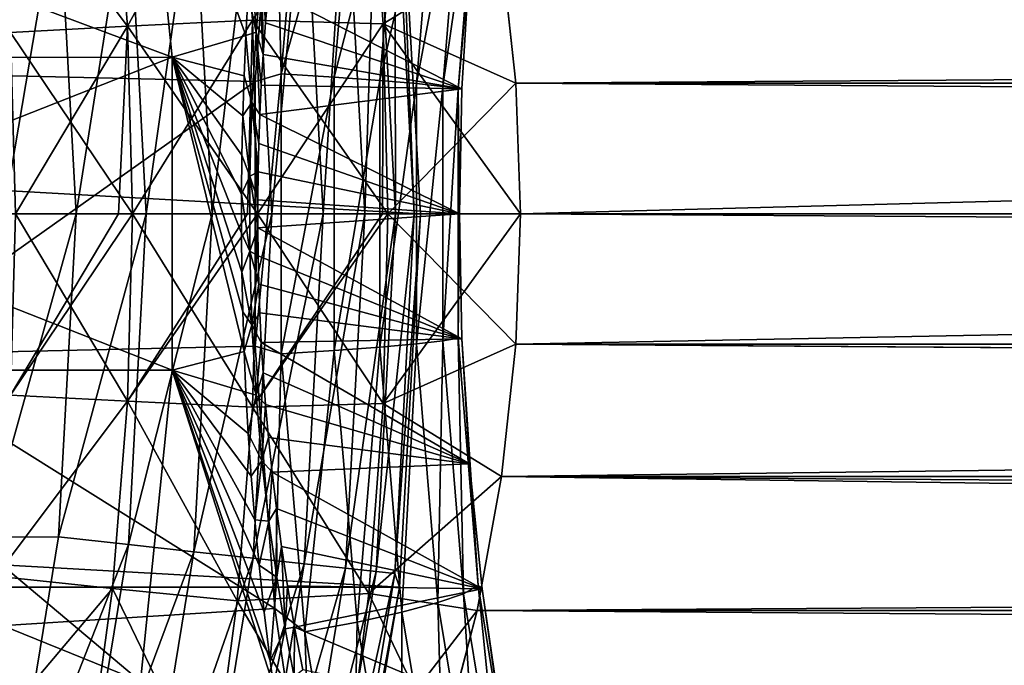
# Model space of a CAD drawing. Header units: metres. Extents: x -99 to 99, y -314 to 25.
# Tile 82 of 256: x -58.9 to -53, y -2.71 to 1.16. Entities that reach past the tile are written whole.
import ezdxf

# ---------------------------------------------------------------- set-up
doc = ezdxf.new("R2010")
doc.units = ezdxf.units.M
doc.layers.add('solid_K2442E1000C35', color=7, linetype='CONTINUOUS')

msp = doc.modelspace()

# ---------------------------------------------------------------- linework, layer by layer
at = {"layer": 'solid_K2442E1000C35'}
for points in [[(-58.179684, 2.806569, 67.748955), (-57.989746, 0.938734, 67.748955), (-60.482758, 1.872141, 61.214134)], [(-57.546967, 1.070076, 69.106949), (-57.989746, 0.938734, 67.748955), (-58.179684, 2.806569, 67.748955)], [(-57.532909, 1.318553, 69.198471), (-57.546967, 1.070076, 69.106949), (-58.179684, 2.806569, 67.748955)], [(-57.374592, 2.368987, 105.936829), (-59.976669, 2.531281, 106.922951), (-59.805363, 0.846656, 106.922951)], [(-57.193604, 2.507397, 105.845581), (-57.374592, 2.368987, 105.936829), (-57.335182, 0.839462, 105.966164)], [(-57.193604, 2.507397, 105.845581), (-57.335182, 0.839462, 105.966164), (-56.880684, 2.449121, 105.643936)], [(-57.335182, 0.839462, 105.966164), (-57.018112, 0.819909, 105.763542), (-56.880684, 2.449121, 105.643936)], [(-56.880684, 2.449121, 105.643936), (-57.018112, 0.819909, 105.763542), (-56.611801, 2.390274, 105.386612)], [(-57.491127, 0.793344, 106.038872), (-57.374592, 2.368987, 105.936829), (-59.805363, 0.846656, 106.922951)], [(-57.335182, 0.839462, 105.966164), (-57.374592, 2.368987, 105.936829), (-57.491127, 0.793344, 106.038872)], [(-57.018112, 0.819909, 105.763542), (-56.744743, 0.800149, 105.504974), (-56.611801, 2.390274, 105.386612)], [(-56.611801, 2.390274, 105.386612), (-56.744743, 0.800149, 105.504974), (-56.3965, 2.332947, 105.082748)], [(-58.346878, 2.248078, 56.282349), (-58.257347, 1.124504, 56.450363), (-57.599716, 2.321697, 56.0079)], [(-57.599705, 2.321675, 25.992098), (-58.257336, 1.124493, 25.549639), (-58.346867, 2.248055, 25.717649)], [(-58.257347, 1.124504, 56.450363), (-57.508545, 1.161151, 56.172039), (-57.599716, 2.321697, 56.0079)], [(-57.599705, 2.321675, 25.992098), (-57.508537, 1.161141, 25.827961), (-58.257336, 1.124493, 25.549639)], [(-57.599716, 2.321697, 56.0079), (-57.508545, 1.161151, 56.172039), (-56.809319, 2.277242, 55.865776)], [(-56.809315, 2.277222, 26.13422), (-57.508537, 1.161141, 25.827961), (-57.599705, 2.321675, 25.992098)], [(-56.744743, 0.800149, 105.504974), (-56.524784, 0.780884, 105.199654), (-56.3965, 2.332947, 105.082748)], [(-56.3965, 2.332947, 105.082748), (-56.524784, 0.780884, 105.199654), (-56.242416, 2.279174, 104.743126)], [(-59.04734, 2.173628, 56.664486), (-58.257347, 1.124504, 56.450363), (-58.346878, 2.248078, 56.282349)], [(-58.346867, 2.248055, 25.717649), (-58.257336, 1.124493, 25.549639), (-59.047325, 2.173604, 25.335518)], [(-57.508545, 1.161151, 56.172039), (-56.724876, 1.138919, 56.009041), (-56.809319, 2.277242, 55.865776)], [(-56.809315, 2.277222, 26.13422), (-56.724873, 1.138912, 25.990961), (-57.508537, 1.161141, 25.827961)], [(-56.809319, 2.277242, 55.865776), (-56.724876, 1.138919, 56.009041), (-56.013954, 1.575411, 55.917042)], [(-56.809315, 2.277222, 26.13422), (-56.013962, 1.575456, 26.082964), (-56.724873, 1.138912, 25.990961)], [(-56.524784, 0.780884, 105.199654), (-56.366039, 0.762797, 104.858406), (-56.242416, 2.279174, 104.743126)], [(-56.242416, 2.279174, 104.743126), (-56.366039, 0.762797, 104.858406), (-56.155025, 2.230862, 104.379807)], [(-56.5, 0, -4), (-96.5, 0, -4), (-96.374207, 2.239605, -4)], [(-56.5, 0, -4), (-96.374207, 2.239605, -4), (-56.625797, 2.239605, -4)], [(-56.537453, 0, -2.068888), (-56.625755, 2.23929, -2.5), (-56.654472, 2.158331, -2.068888)], [(-56.625797, 2.239605, -4), (-56.625755, 2.23929, -2.5), (-56.5, 0, -2.5)], [(-56.5, 0, -4), (-56.625797, 2.239605, -4), (-56.5, 0, -2.5)], [(-56.537453, 0, -2.068888), (-56.5, 0, -2.5), (-56.625755, 2.23929, -2.5)], [(-56.366039, 0.762797, 104.858406), (-56.274147, 0.74653, 104.493355), (-56.155025, 2.230862, 104.379807)], [(-56.155025, 2.230862, 104.379807), (-56.274147, 0.74653, 104.493355), (-56.206181, 1.500209, 104.072952)], [(-59.04734, 2.173628, 56.664486), (-58.958897, 1.087696, 56.83353), (-58.257347, 1.124504, 56.450363)], [(-58.257336, 1.124493, 25.549639), (-58.958881, 1.087685, 25.166475), (-59.047325, 2.173604, 25.335518)], [(-56.949131, 2.126285, -1.25189), (-57.197586, 2.099264, -0.894368), (-57.083767, 0, -0.894368)], [(-56.833847, 0, -1.25189), (-56.949131, 2.126285, -1.25189), (-57.083767, 0, -0.894368)], [(-56.766235, 2.146176, -1.64741), (-56.949131, 2.126285, -1.25189), (-56.833847, 0, -1.25189)], [(-56.649876, 0, -1.64741), (-56.766235, 2.146176, -1.64741), (-56.833847, 0, -1.25189)], [(-56.654472, 2.158331, -2.068888), (-56.766235, 2.146176, -1.64741), (-56.649876, 0, -1.64741)], [(-56.537453, 0, -2.068888), (-56.654472, 2.158331, -2.068888), (-56.649876, 0, -1.64741)], [(-15.498746, 1.065966, 55.962074), (-15.357348, 2.132422, 55.847652), (-56.013954, 1.575411, 55.917042)], [(-57.197586, 2.099264, -0.894368), (-57.50404, 2.065935, -0.585731), (-57.392029, 0, -0.585731)], [(-57.083767, 0, -0.894368), (-57.197586, 2.099264, -0.894368), (-57.392029, 0, -0.585731)], [(-57.859161, 2.027313, -0.335373), (-58.25214, 1.984574, -0.150918), (-58.144539, 0, -0.150918)], [(-57.749245, 0, -0.335373), (-57.859161, 2.027313, -0.335373), (-58.144539, 0, -0.150918)], [(-57.50404, 2.065935, -0.585731), (-57.859161, 2.027313, -0.335373), (-57.749245, 0, -0.335373)], [(-57.392029, 0, -0.585731), (-57.50404, 2.065935, -0.585731), (-57.749245, 0, -0.335373)], [(-58.25214, 1.984574, -0.150918), (-58.671009, 1.939019, -0.037981), (-58.56588, 0, -0.037981)], [(-58.144539, 0, -0.150918), (-58.25214, 1.984574, -0.150918), (-58.56588, 0, -0.037981)], [(-58.671009, 1.939019, -0.037981), (-59.10796, 1.940924), (-59, 0)], [(-58.56588, 0, -0.037981), (-58.671009, 1.939019, -0.037981), (-59, 0)], [(-57.989746, 0.938734, 67.748955), (-60.401001, 0.937656, 61.214134), (-60.482758, 1.872141, 61.214134)], [(-57.485863, 1.088679, 69.336594), (-57.532909, 1.318553, 69.198471), (-57.515324, 1.573565, 69.312729)], [(-57.45108, 1.481679, 69.53878), (-57.485863, 1.088679, 69.336594), (-57.515324, 1.573565, 69.312729)], [(-56.724876, 1.138919, 56.009041), (-55.928188, 0.782402, 55.97958), (-56.013954, 1.575411, 55.917042)], [(-56.724873, 1.138912, 25.990961), (-56.013962, 1.575456, 26.082964), (-55.928188, 0.78243, 26.02042)], [(-56.013962, 1.575456, 26.082964), (56.013962, 1.575451, 26.082964), (55.928188, 0.782425, 26.02042)], [(-55.928188, 0.78243, 26.02042), (-56.013962, 1.575456, 26.082964), (55.928188, 0.782425, 26.02042)], [(-15.498746, 1.065966, 55.962074), (-56.013954, 1.575411, 55.917042), (-55.928188, 0.782402, 55.97958)], [(-57.45108, 1.481679, 69.53878), (-57.444099, 0.955063, 69.691605), (-57.485863, 1.088679, 69.336594)], [(-57.45108, 1.481679, 69.53878), (-57.41201, 1.343229, 69.898911), (-57.42976, 1.144999, 69.784149)], [(-57.45108, 1.481679, 69.53878), (-57.42976, 1.144999, 69.784149), (-57.444099, 0.955063, 69.691605)], [(-56.206181, 1.500209, 104.072952), (-56.251652, 0.750226, 104.117142), (-57.41201, 1.343229, 69.898911)], [(-56.274147, 0.74653, 104.493355), (-56.251652, 0.750226, 104.117142), (-56.206181, 1.500209, 104.072952)], [(-57.485863, 1.088679, 69.336594), (-57.546967, 1.070076, 69.106949), (-57.532909, 1.318553, 69.198471)], [(-56.251652, 0.750226, 104.117142), (-57.42976, 1.144999, 69.784149), (-57.41201, 1.343229, 69.898911)], [(-58.958897, 1.087696, 56.83353), (-58.929653, 0.000001, 56.890282), (-58.257347, 1.124504, 56.450363)], [(-58.257336, 1.124493, 25.549639), (-58.227806, -0.000001, 25.493284), (-58.958881, 1.087685, 25.166475)], [(-58.257347, 1.124504, 56.450363), (-58.929653, 0.000001, 56.890282), (-58.312138, 0.000001, 56.546112)], [(-58.257347, 1.124504, 56.450363), (-58.312138, 0.000001, 56.546112), (-58.227814, 0.000001, 56.506725)], [(-58.257347, 1.124504, 56.450363), (-58.227814, 0.000001, 56.506725), (-57.508545, 1.161151, 56.172039)], [(-57.508537, 1.161141, 25.827961), (-57.478485, -0.000001, 25.77294), (-58.257336, 1.124493, 25.549639)], [(-57.478485, -0.000001, 25.77294), (-58.227806, -0.000001, 25.493284), (-58.257336, 1.124493, 25.549639)], [(-57.508545, 1.161151, 56.172039), (-58.227814, 0.000001, 56.506725), (-57.538181, 0.000001, 56.244961)], [(-57.508545, 1.161151, 56.172039), (-57.538181, 0.000001, 56.244961), (-57.478493, 0.000001, 56.227062)], [(-57.508545, 1.161151, 56.172039), (-57.478493, 0.000001, 56.227062), (-56.724876, 1.138919, 56.009041)], [(-56.696968, 0, 25.942997), (-57.478485, -0.000001, 25.77294), (-57.508537, 1.161141, 25.827961)], [(-56.724873, 1.138912, 25.990961), (-56.696968, 0, 25.942997), (-57.508537, 1.161141, 25.827961)], [(-56.724876, 1.138919, 56.009041), (-57.478493, 0.000001, 56.227062), (-56.728195, 0.000001, 56.061577)], [(-56.251652, 0.750226, 104.117142), (-57.444099, 0.955063, 69.691605), (-57.42976, 1.144999, 69.784149)], [(-56.724876, 1.138919, 56.009041), (-56.728195, 0.000001, 56.061577), (-56.696972, 0.000001, 56.056999)], [(-56.724876, 1.138919, 56.009041), (-56.696972, 0.000001, 56.056999), (-55.928188, 0.782402, 55.97958)], [(-56.724873, 1.138912, 25.990961), (-55.928188, 0.78243, 26.02042), (-55.900002, 0, 26)], [(-56.724873, 1.138912, 25.990961), (-55.900002, 0, 26), (-56.696968, 0, 25.942997)], [(-58.227806, -0.000001, 25.493284), (-58.929646, -0.000001, 25.109734), (-58.958881, 1.087685, 25.166475)], [(-57.546967, 1.070076, 69.106949), (-57.557899, 0.826668, 69.035873), (-57.989746, 0.938734, 67.748955)], [(-57.511185, 0.667317, 69.190331), (-57.557899, 0.826668, 69.035873), (-57.546967, 1.070076, 69.106949)], [(-57.485863, 1.088679, 69.336594), (-57.511185, 0.667317, 69.190331), (-57.546967, 1.070076, 69.106949)], [(-57.485863, 1.088679, 69.336594), (-57.464138, 0.59477, 69.562599), (-57.511185, 0.667317, 69.190331)], [(-57.485863, 1.088679, 69.336594), (-57.444099, 0.955063, 69.691605), (-57.455437, 0.772181, 69.618607)], [(-57.485863, 1.088679, 69.336594), (-57.455437, 0.772181, 69.618607), (-57.464138, 0.59477, 69.562599)], [(-15.498746, 1.065966, 55.962074), (-55.928188, 0.782402, 55.97958), (-55.900002, 0, 56)], [(-15.545517, 0, 56), (-15.498746, 1.065966, 55.962074), (-55.900002, 0, 56)], [(-56.251652, 0.750226, 104.117142), (-57.455437, 0.772181, 69.618607), (-57.444099, 0.955063, 69.691605)], [(-57.989746, 0.938734, 67.748955), (-60.373718, 0, 61.214134), (-60.401001, 0.937656, 61.214134)], [(-57.989746, 0.938734, 67.748955), (-57.989746, -0.938734, 67.748955), (-60.373718, 0, 61.214134)], [(-57.557896, -0.826751, 69.035889), (-57.989746, -0.938734, 67.748955), (-57.989746, 0.938734, 67.748955)], [(-57.565952, -0.587532, 68.983711), (-57.557896, -0.826751, 69.035889), (-57.989746, 0.938734, 67.748955)], [(-57.571217, -0.351364, 68.949577), (-57.565952, -0.587532, 68.983711), (-57.989746, 0.938734, 67.748955)], [(-57.573746, -0.116952, 68.93293), (-57.571217, -0.351364, 68.949577), (-57.989746, 0.938734, 67.748955)], [(-57.573746, 0.116873, 68.932915), (-57.573746, -0.116952, 68.93293), (-57.989746, 0.938734, 67.748955)], [(-57.571217, 0.351279, 68.94957), (-57.573746, 0.116873, 68.932915), (-57.989746, 0.938734, 67.748955)], [(-57.565952, 0.587446, 68.983704), (-57.571217, 0.351279, 68.94957), (-57.989746, 0.938734, 67.748955)], [(-57.557899, 0.826668, 69.035873), (-57.565952, 0.587446, 68.983704), (-57.989746, 0.938734, 67.748955)], [(-57.491127, 0.793344, 106.038872), (-59.805363, 0.846656, 106.922951), (-59.805363, -0.846656, 106.922951)], [(-57.335182, 0.839462, 105.966164), (-57.491127, 0.793344, 106.038872), (-57.491127, -0.793342, 106.038872)], [(-57.335182, 0.839462, 105.966164), (-57.491127, -0.793342, 106.038872), (-57.335182, -0.839461, 105.966164)], [(-57.335182, 0.839462, 105.966164), (-57.335182, -0.839461, 105.966164), (-57.018112, 0.819909, 105.763542)], [(-57.491127, -0.793342, 106.038872), (-57.491127, 0.793344, 106.038872), (-59.805363, -0.846656, 106.922951)], [(-57.511185, 0.667317, 69.190331), (-57.565952, 0.587446, 68.983704), (-57.557899, 0.826668, 69.035873)], [(-56.251652, 0.750226, 104.117142), (-57.464138, 0.59477, 69.562599), (-57.455437, 0.772181, 69.618607)], [(-57.335182, -0.839461, 105.966164), (-57.018112, -0.819908, 105.763542), (-57.018112, 0.819909, 105.763542)], [(-57.018112, 0.819909, 105.763542), (-57.018112, -0.819908, 105.763542), (-56.744743, 0.800149, 105.504974)], [(-57.018112, -0.819908, 105.763542), (-56.744743, -0.800148, 105.504974), (-56.744743, 0.800149, 105.504974)], [(-56.744743, 0.800149, 105.504974), (-56.744743, -0.800148, 105.504974), (-56.524784, 0.780884, 105.199654)], [(-56.744743, -0.800148, 105.504974), (-56.524784, -0.780882, 105.199654), (-56.524784, 0.780884, 105.199654)], [(-56.696972, 0.000001, 56.056999), (-55.900002, 0, 56), (-55.928188, 0.782402, 55.97958)], [(-56.524784, 0.780884, 105.199654), (-56.524784, -0.780882, 105.199654), (-56.366039, 0.762797, 104.858406)], [(-55.928188, 0.78243, 26.02042), (55.928188, 0.782425, 26.02042), (55.900002, 0, 26)], [(-55.900002, 0, 26), (-55.928188, 0.78243, 26.02042), (55.900002, 0, 26)], [(-56.251652, 0.750226, 104.117142), (-56.266788, -0.000178, 104.131844), (-57.464138, 0.59477, 69.562599)], [(-56.524784, -0.780882, 105.199654), (-56.366039, -0.762795, 104.858406), (-56.366039, 0.762797, 104.858406)], [(-56.366039, 0.762797, 104.858406), (-56.366039, -0.762795, 104.858406), (-56.274147, 0.74653, 104.493355)], [(-56.366039, -0.762795, 104.858406), (-56.274147, -0.746528, 104.493355), (-56.274147, 0.74653, 104.493355)], [(-56.274147, 0.74653, 104.493355), (-56.266788, -0.000178, 104.131844), (-56.251652, 0.750226, 104.117142)], [(-56.274147, 0.74653, 104.493355), (-56.274147, -0.746528, 104.493355), (-56.266788, -0.000178, 104.131844)], [(-57.511185, 0.667317, 69.190331), (-57.524651, 0.225162, 69.112801), (-57.565952, 0.587446, 68.983704)], [(-57.511185, 0.667317, 69.190331), (-57.474556, 0.251906, 69.495438), (-57.524651, 0.225162, 69.112801)], [(-57.511185, 0.667317, 69.190331), (-57.464138, 0.59477, 69.562599), (-57.470451, 0.421789, 69.521881)], [(-57.511185, 0.667317, 69.190331), (-57.470451, 0.421789, 69.521881), (-57.474556, 0.251906, 69.495438)], [(-56.266788, -0.000178, 104.131844), (-57.470451, 0.421789, 69.521881), (-57.464138, 0.59477, 69.562599)], [(-57.524651, 0.225162, 69.112801), (-57.571217, 0.351279, 68.94957), (-57.565952, 0.587446, 68.983704)], [(-56.266788, -0.000178, 104.131844), (-57.474556, 0.251906, 69.495438), (-57.470451, 0.421789, 69.521881)], [(-57.524651, 0.225162, 69.112801), (-57.573746, 0.116873, 68.932915), (-57.571217, 0.351279, 68.94957)], [(-57.524651, 0.225162, 69.112801), (-57.474556, 0.251906, 69.495438), (-57.476574, 0.083818, 69.482513)], [(-56.266788, -0.000178, 104.131844), (-57.476574, 0.083818, 69.482513), (-57.474556, 0.251906, 69.495438)], [(-57.524651, 0.225162, 69.112801), (-57.524651, -0.225175, 69.112816), (-57.573746, 0.116873, 68.932915)], [(-57.524651, 0.225162, 69.112801), (-57.476574, 0.083818, 69.482513), (-57.476578, -0.083676, 69.482513)], [(-57.524651, 0.225162, 69.112801), (-57.476578, -0.083676, 69.482513), (-57.524651, -0.225175, 69.112816)], [(-57.524651, -0.225175, 69.112816), (-57.573746, -0.116952, 68.93293), (-57.573746, 0.116873, 68.932915)], [(-56.266788, -0.000178, 104.131844), (-57.476578, -0.083676, 69.482513), (-57.476574, 0.083818, 69.482513)], [(-56.625797, -2.239605, -4), (-96.5, 0, -4), (-56.5, 0, -4)], [(-96.374207, -2.239605, -4), (-96.5, 0, -4), (-56.625797, -2.239605, -4)], [(-59.10796, -1.940925), (-58.56588, 0, -0.037981), (-59, 0)], [(-58.671009, -1.939019, -0.037981), (-58.56588, 0, -0.037981), (-59.10796, -1.940925)], [(-58.958866, -1.087776, 56.833511), (-58.257313, -1.124588, 56.45034), (-58.227814, 0.000001, 56.506725)], [(-58.958866, -1.087776, 56.833511), (-58.227814, 0.000001, 56.506725), (-58.312138, 0.000001, 56.546112)], [(-58.929653, 0.000001, 56.890282), (-58.958866, -1.087776, 56.833511), (-58.312138, 0.000001, 56.546112)], [(-58.671009, -1.939019, -0.037981), (-58.144539, 0, -0.150918), (-58.56588, 0, -0.037981)], [(-58.25214, -1.984574, -0.150918), (-58.144539, 0, -0.150918), (-58.671009, -1.939019, -0.037981)], [(-58.257313, -1.124588, 56.45034), (-57.508503, -1.16123, 56.17202), (-57.478493, 0.000001, 56.227062)], [(-58.257313, -1.124588, 56.45034), (-57.478493, 0.000001, 56.227062), (-57.538181, 0.000001, 56.244961)], [(-58.227814, 0.000001, 56.506725), (-58.257313, -1.124588, 56.45034), (-57.538181, 0.000001, 56.244961)], [(-58.25214, -1.984574, -0.150918), (-57.749245, 0, -0.335373), (-58.144539, 0, -0.150918)], [(-57.859161, -2.027313, -0.335373), (-57.749245, 0, -0.335373), (-58.25214, -1.984574, -0.150918)], [(-57.859161, -2.027313, -0.335373), (-57.392029, 0, -0.585731), (-57.749245, 0, -0.335373)], [(-57.50404, -2.065935, -0.585731), (-57.392029, 0, -0.585731), (-57.859161, -2.027313, -0.335373)], [(-57.508503, -1.16123, 56.17202), (-56.724831, -1.138987, 56.009022), (-56.696972, 0.000001, 56.056999)], [(-57.508503, -1.16123, 56.17202), (-56.696972, 0.000001, 56.056999), (-56.728195, 0.000001, 56.061577)], [(-57.478493, 0.000001, 56.227062), (-57.508503, -1.16123, 56.17202), (-56.728195, 0.000001, 56.061577)], [(-57.50404, -2.065935, -0.585731), (-57.083767, 0, -0.894368), (-57.392029, 0, -0.585731)], [(-57.197586, -2.099264, -0.894368), (-57.083767, 0, -0.894368), (-57.50404, -2.065935, -0.585731)], [(-57.197586, -2.099264, -0.894368), (-56.833847, 0, -1.25189), (-57.083767, 0, -0.894368)], [(-56.949131, -2.126285, -1.25189), (-56.833847, 0, -1.25189), (-57.197586, -2.099264, -0.894368)], [(-56.949131, -2.126285, -1.25189), (-56.649876, 0, -1.64741), (-56.833847, 0, -1.25189)], [(-56.766235, -2.146176, -1.64741), (-56.649876, 0, -1.64741), (-56.949131, -2.126285, -1.25189)], [(-56.766235, -2.146176, -1.64741), (-56.537453, 0, -2.068888), (-56.649876, 0, -1.64741)], [(-56.654472, -2.158331, -2.068888), (-56.537453, 0, -2.068888), (-56.766235, -2.146176, -1.64741)], [(-56.696972, 0.000001, 56.056999), (-56.724831, -1.138987, 56.009022), (-55.900002, 0, 56)], [(-56.724831, -1.138987, 56.009022), (-55.928211, -0.782819, 55.979561), (-55.900002, 0, 56)], [(-56.696968, 0, 25.942997), (-55.900002, 0, 26), (-55.928207, -0.782793, 26.020439)], [(-56.654472, -2.158331, -2.068888), (-56.625755, -2.23929, -2.5), (-56.5, 0, -2.5)], [(-56.654472, -2.158331, -2.068888), (-56.5, 0, -2.5), (-56.537453, 0, -2.068888)], [(-56.625797, -2.239605, -4), (-56.5, 0, -4), (-56.625755, -2.23929, -2.5)], [(-56.625755, -2.23929, -2.5), (-56.5, 0, -4), (-56.5, 0, -2.5)], [(-15.545517, 0, 56), (-55.900002, 0, 56), (-55.928211, -0.782819, 55.979561)], [(-55.928207, -0.782793, 26.020439), (-55.900002, 0, 26), (55.928207, -0.782799, 26.020439)], [(-55.900002, 0, 26), (55.900002, 0, 26), (55.928207, -0.782799, 26.020439)], [(-57.989746, -0.938734, 67.748955), (-60.401001, -0.937656, 61.214134), (-60.373718, 0, 61.214134)], [(-58.958851, -1.087777, 25.166498), (-58.929646, -0.000001, 25.109734), (-58.257301, -1.124589, 25.549664)], [(-58.257301, -1.124589, 25.549664), (-58.929646, -0.000001, 25.109734), (-58.227806, -0.000001, 25.493284)], [(-58.257301, -1.124589, 25.549664), (-58.227806, -0.000001, 25.493284), (-57.508495, -1.16123, 25.827982)], [(-57.508495, -1.16123, 25.827982), (-58.227806, -0.000001, 25.493284), (-57.478485, -0.000001, 25.77294)], [(-57.508495, -1.16123, 25.827982), (-57.478485, -0.000001, 25.77294), (-56.724827, -1.138986, 25.990978)], [(-56.724827, -1.138986, 25.990978), (-57.478485, -0.000001, 25.77294), (-56.696968, 0, 25.942997)], [(-56.266788, -0.000178, 104.131844), (-56.25164, -0.750567, 104.117126), (-57.476578, -0.083676, 69.482513)], [(-56.724827, -1.138986, 25.990978), (-56.696968, 0, 25.942997), (-55.928207, -0.782793, 26.020439)], [(-56.274147, -0.746528, 104.493355), (-56.25164, -0.750567, 104.117126), (-56.266788, -0.000178, 104.131844)], [(-15.498758, -1.065821, 55.962086), (-15.545517, 0, 56), (-55.928211, -0.782819, 55.979561)], [(-57.524651, -0.225175, 69.112816), (-57.571217, -0.351364, 68.949577), (-57.573746, -0.116952, 68.93293)], [(-57.524651, -0.225175, 69.112816), (-57.476578, -0.083676, 69.482513), (-57.47456, -0.251769, 69.495422)], [(-56.25164, -0.750567, 104.117126), (-57.47456, -0.251769, 69.495422), (-57.476578, -0.083676, 69.482513)], [(-57.524651, -0.225175, 69.112816), (-57.511181, -0.667324, 69.190346), (-57.571217, -0.351364, 68.949577)], [(-57.524651, -0.225175, 69.112816), (-57.47456, -0.251769, 69.495422), (-57.470455, -0.42165, 69.521851)], [(-57.524651, -0.225175, 69.112816), (-57.470455, -0.42165, 69.521851), (-57.511181, -0.667324, 69.190346)], [(-56.25164, -0.750567, 104.117126), (-57.470455, -0.42165, 69.521851), (-57.47456, -0.251769, 69.495422)], [(-57.511181, -0.667324, 69.190346), (-57.565952, -0.587532, 68.983711), (-57.571217, -0.351364, 68.949577)], [(-57.511181, -0.667324, 69.190346), (-57.470455, -0.42165, 69.521851), (-57.464146, -0.594621, 69.562553)], [(-56.25164, -0.750567, 104.117126), (-57.464146, -0.594621, 69.562553), (-57.470455, -0.42165, 69.521851)], [(-57.511181, -0.667324, 69.190346), (-57.557896, -0.826751, 69.035889), (-57.565952, -0.587532, 68.983711)], [(-57.511181, -0.667324, 69.190346), (-57.464146, -0.594621, 69.562553), (-57.455448, -0.772025, 69.618553)], [(-56.25164, -0.750567, 104.117126), (-57.455448, -0.772025, 69.618553), (-57.464146, -0.594621, 69.562553)], [(-57.511181, -0.667324, 69.190346), (-57.485855, -1.088678, 69.336632), (-57.557896, -0.826751, 69.035889)], [(-57.511181, -0.667324, 69.190346), (-57.455448, -0.772025, 69.618553), (-57.485855, -1.088678, 69.336632)], [(-56.25164, -0.750567, 104.117126), (-56.206158, -1.500513, 104.072929), (-57.455448, -0.772025, 69.618553)], [(-56.524784, -0.780882, 105.199654), (-56.3965, -2.332945, 105.082748), (-56.366039, -0.762795, 104.858406)], [(-56.3965, -2.332945, 105.082748), (-56.242416, -2.279172, 104.743126), (-56.366039, -0.762795, 104.858406)], [(-56.366039, -0.762795, 104.858406), (-56.242416, -2.279172, 104.743126), (-56.274147, -0.746528, 104.493355)], [(-56.274147, -0.746528, 104.493355), (-56.155025, -2.23086, 104.379807), (-56.25164, -0.750567, 104.117126)], [(-56.242416, -2.279172, 104.743126), (-56.155025, -2.23086, 104.379807), (-56.274147, -0.746528, 104.493355)], [(-56.155025, -2.23086, 104.379807), (-56.206158, -1.500513, 104.072929), (-56.25164, -0.750567, 104.117126)], [(-57.374592, -2.368986, 105.936829), (-57.491127, -0.793342, 106.038872), (-59.805363, -0.846656, 106.922951)], [(-57.557896, -0.826751, 69.035889), (-57.546963, -1.07016, 69.106987), (-57.989746, -0.938734, 67.748955)], [(-57.485855, -1.088678, 69.336632), (-57.546963, -1.07016, 69.106987), (-57.557896, -0.826751, 69.035889)], [(-57.335182, -0.839461, 105.966164), (-57.491127, -0.793342, 106.038872), (-57.374592, -2.368986, 105.936829)], [(-57.485855, -1.088678, 69.336632), (-57.455448, -0.772025, 69.618553), (-57.444107, -0.954914, 69.691544)], [(-56.206158, -1.500513, 104.072929), (-57.444107, -0.954914, 69.691544), (-57.455448, -0.772025, 69.618553)], [(-57.335182, -0.839461, 105.966164), (-57.193604, -2.507396, 105.845581), (-57.018112, -0.819908, 105.763542)], [(-57.193604, -2.507396, 105.845581), (-56.880684, -2.44912, 105.643936), (-57.018112, -0.819908, 105.763542)], [(-57.018112, -0.819908, 105.763542), (-56.880684, -2.44912, 105.643936), (-56.744743, -0.800148, 105.504974)], [(-56.880684, -2.44912, 105.643936), (-56.611801, -2.390272, 105.386612), (-56.744743, -0.800148, 105.504974)], [(-56.744743, -0.800148, 105.504974), (-56.611801, -2.390272, 105.386612), (-56.524784, -0.780882, 105.199654)], [(-56.724831, -1.138987, 56.009022), (-56.01408, -1.576297, 55.916946), (-55.928211, -0.782819, 55.979561)], [(-56.724827, -1.138986, 25.990978), (-55.928207, -0.782793, 26.020439), (-56.014076, -1.576255, 26.08305)], [(-56.611801, -2.390272, 105.386612), (-56.3965, -2.332945, 105.082748), (-56.524784, -0.780882, 105.199654)], [(-15.498758, -1.065821, 55.962086), (-55.928211, -0.782819, 55.979561), (-56.01408, -1.576297, 55.916946)], [(-56.014076, -1.576255, 26.08305), (-55.928207, -0.782793, 26.020439), (56.014076, -1.576261, 26.08305)], [(-55.928207, -0.782793, 26.020439), (55.928207, -0.782799, 26.020439), (56.014076, -1.576261, 26.08305)], [(-57.374592, -2.368986, 105.936829), (-59.805363, -0.846656, 106.922951), (-59.976669, -2.531281, 106.922951)], [(-57.335182, -0.839461, 105.966164), (-57.374592, -2.368986, 105.936829), (-57.193604, -2.507396, 105.845581)], [(-58.179684, -2.806569, 67.748955), (-60.482758, -1.872141, 61.214134), (-60.401001, -0.937656, 61.214134)], [(-57.989746, -0.938734, 67.748955), (-58.179684, -2.806569, 67.748955), (-60.401001, -0.937656, 61.214134)], [(-57.381546, -2.832926, 70.183807), (-58.179684, -2.806569, 67.748955), (-57.989746, -0.938734, 67.748955)], [(-57.401695, -2.682184, 70.052177), (-57.381546, -2.832926, 70.183807), (-57.989746, -0.938734, 67.748955)], [(-57.437687, -2.389354, 69.817749), (-57.401695, -2.682184, 70.052177), (-57.989746, -0.938734, 67.748955)], [(-57.468212, -2.107803, 69.619095), (-57.437687, -2.389354, 69.817749), (-57.989746, -0.938734, 67.748955)], [(-57.4939, -1.836299, 69.451981), (-57.468212, -2.107803, 69.619095), (-57.989746, -0.938734, 67.748955)], [(-57.51532, -1.573655, 69.312767), (-57.4939, -1.836299, 69.451981), (-57.989746, -0.938734, 67.748955)], [(-57.532902, -1.318644, 69.198509), (-57.51532, -1.573655, 69.312767), (-57.989746, -0.938734, 67.748955)], [(-57.546963, -1.07016, 69.106987), (-57.532902, -1.318644, 69.198509), (-57.989746, -0.938734, 67.748955)], [(-57.485855, -1.088678, 69.336632), (-57.444107, -0.954914, 69.691544), (-57.429775, -1.144847, 69.784065)], [(-56.206158, -1.500513, 104.072929), (-57.429775, -1.144847, 69.784065), (-57.444107, -0.954914, 69.691544)], [(-58.958866, -1.087776, 56.833511), (-59.04734, -2.173663, 56.664474), (-58.257313, -1.124588, 56.45034)], [(-59.047325, -2.173663, 25.335535), (-58.958851, -1.087777, 25.166498), (-58.257301, -1.124589, 25.549664)], [(-57.485855, -1.088678, 69.336632), (-57.532902, -1.318644, 69.198509), (-57.546963, -1.07016, 69.106987)], [(-57.485855, -1.088678, 69.336632), (-57.451073, -1.481662, 69.538826), (-57.532902, -1.318644, 69.198509)], [(-57.485855, -1.088678, 69.336632), (-57.429775, -1.144847, 69.784065), (-57.451073, -1.481662, 69.538826)], [(-15.357379, -2.132252, 55.847675), (-15.498758, -1.065821, 55.962086), (-56.01408, -1.576297, 55.916946)], [(-59.04734, -2.173663, 56.664474), (-58.346874, -2.248116, 56.282341), (-58.257313, -1.124588, 56.45034)], [(-59.047325, -2.173663, 25.335535), (-58.257301, -1.124589, 25.549664), (-58.346859, -2.248116, 25.717665)], [(-58.257313, -1.124588, 56.45034), (-58.346874, -2.248116, 56.282341), (-57.599705, -2.321721, 56.007896)], [(-58.346859, -2.248116, 25.717665), (-58.257301, -1.124589, 25.549664), (-57.599697, -2.32172, 25.992105)], [(-58.257313, -1.124588, 56.45034), (-57.599705, -2.321721, 56.007896), (-57.508503, -1.16123, 56.17202)], [(-58.257301, -1.124589, 25.549664), (-57.508495, -1.16123, 25.827982), (-57.599697, -2.32172, 25.992105)], [(-57.508503, -1.16123, 56.17202), (-57.599705, -2.321721, 56.007896), (-56.809311, -2.277236, 55.865788)], [(-57.599697, -2.32172, 25.992105), (-57.508495, -1.16123, 25.827982), (-56.809303, -2.277234, 26.134214)], [(-57.508503, -1.16123, 56.17202), (-56.809311, -2.277236, 55.865788), (-56.724831, -1.138987, 56.009022)], [(-57.508495, -1.16123, 25.827982), (-56.724827, -1.138986, 25.990978), (-56.809303, -2.277234, 26.134214)], [(-57.451073, -1.481662, 69.538826), (-57.429775, -1.144847, 69.784065), (-57.412025, -1.343072, 69.898811)], [(-56.206158, -1.500513, 104.072929), (-57.412025, -1.343072, 69.898811), (-57.429775, -1.144847, 69.784065)], [(-56.724831, -1.138987, 56.009022), (-56.809311, -2.277236, 55.865788), (-56.01408, -1.576297, 55.916946)], [(-56.809303, -2.277234, 26.134214), (-56.724827, -1.138986, 25.990978), (-56.014076, -1.576255, 26.08305)], [(-57.451073, -1.481662, 69.538826), (-57.51532, -1.573655, 69.312767), (-57.532902, -1.318644, 69.198509)], [(-57.451073, -1.481662, 69.538826), (-57.412025, -1.343072, 69.898811), (-57.3904, -1.550566, 70.038704)], [(-56.206158, -1.500513, 104.072929), (-57.3904, -1.550566, 70.038704), (-57.412025, -1.343072, 69.898811)], [(-57.451073, -1.481662, 69.538826), (-57.4939, -1.836299, 69.451981), (-57.51532, -1.573655, 69.312767)], [(-57.451073, -1.481662, 69.538826), (-57.409195, -1.845131, 69.783974), (-57.4939, -1.836299, 69.451981)], [(-57.451073, -1.481662, 69.538826), (-57.3904, -1.550566, 70.038704), (-57.409195, -1.845131, 69.783974)], [(-56.206158, -1.500513, 104.072929), (-56.130215, -2.249572, 103.999046), (-57.3904, -1.550566, 70.038704)], [(-56.155025, -2.23086, 104.379807), (-56.130215, -2.249572, 103.999046), (-56.206158, -1.500513, 104.072929)], [(-57.409195, -1.845131, 69.783974), (-57.3904, -1.550566, 70.038704), (-57.364391, -1.767881, 70.207039)], [(-56.130215, -2.249572, 103.999046), (-57.364391, -1.767881, 70.207039), (-57.3904, -1.550566, 70.038704)], [(-56.809311, -2.277236, 55.865788), (-56.161148, -2.380577, 55.809891), (-56.01408, -1.576297, 55.916946)], [(-56.809303, -2.277234, 26.134214), (-56.014076, -1.576255, 26.08305), (-56.161137, -2.380526, 26.190102)], [(-15.357379, -2.132252, 55.847675), (-56.01408, -1.576297, 55.916946), (-56.161148, -2.380577, 55.809891)], [(-56.161137, -2.380526, 26.190102), (-56.014076, -1.576255, 26.08305), (56.16114, -2.380532, 26.190102)], [(-56.014076, -1.576255, 26.08305), (56.014076, -1.576261, 26.08305), (56.16114, -2.380532, 26.190102)], [(-57.409195, -1.845131, 69.783974), (-57.364391, -1.767881, 70.207039), (-57.36216, -2.180395, 70.061508)], [(-56.130215, -2.249572, 103.999046), (-57.333443, -1.995377, 70.40802), (-57.364391, -1.767881, 70.207039)], [(-57.36216, -2.180395, 70.061508), (-57.364391, -1.767881, 70.207039), (-57.333443, -1.995377, 70.40802)], [(-58.179684, -2.806569, 67.748955), (-60.61871, -2.800294, 61.214134), (-60.482758, -1.872141, 61.214134)], [(-57.409195, -1.845131, 69.783974), (-57.468212, -2.107803, 69.619095), (-57.4939, -1.836299, 69.451981)], [(-57.409195, -1.845131, 69.783974), (-57.36216, -2.180395, 70.061508), (-57.468212, -2.107803, 69.619095)], [(-58.985168, -3.855306, -0.037981), (-58.671009, -1.939019, -0.037981), (-59.10796, -1.940925)], [(-58.25214, -1.984574, -0.150918), (-58.671009, -1.939019, -0.037981), (-58.985168, -3.855306, -0.037981)], [(-58.573681, -3.945881, -0.150918), (-58.25214, -1.984574, -0.150918), (-58.985168, -3.855306, -0.037981)], [(-57.859161, -2.027313, -0.335373), (-58.25214, -1.984574, -0.150918), (-58.573681, -3.945881, -0.150918)], [(-57.36216, -2.180395, 70.061508), (-57.333443, -1.995377, 70.40802), (-57.311371, -2.490526, 70.363617)], [(-56.130215, -2.249572, 103.999046), (-57.297073, -2.232827, 70.644882), (-57.333443, -1.995377, 70.40802)], [(-57.311371, -2.490526, 70.363617), (-57.333443, -1.995377, 70.40802), (-57.297073, -2.232827, 70.644882)], [(-58.187626, -4.030858, -0.335373), (-57.859161, -2.027313, -0.335373), (-58.573681, -3.945881, -0.150918)], [(-57.50404, -2.065935, -0.585731), (-57.859161, -2.027313, -0.335373), (-58.187626, -4.030858, -0.335373)], [(-57.83876, -4.107649, -0.585731), (-57.50404, -2.065935, -0.585731), (-58.187626, -4.030858, -0.335373)], [(-57.197586, -2.099264, -0.894368), (-57.50404, -2.065935, -0.585731), (-57.83876, -4.107649, -0.585731)], [(-57.537708, -4.173916, -0.894368), (-57.197586, -2.099264, -0.894368), (-57.83876, -4.107649, -0.585731)], [(-56.949131, -2.126285, -1.25189), (-57.197586, -2.099264, -0.894368), (-57.537708, -4.173916, -0.894368)], [(-57.36216, -2.180395, 70.061508), (-57.437687, -2.389354, 69.817749), (-57.468212, -2.107803, 69.619095)], [(-59.04734, -2.173663, 56.664474), (-59.196518, -3.254186, 56.386734), (-58.346874, -2.248116, 56.282341)], [(-59.196499, -3.254176, 25.613272), (-59.047325, -2.173663, 25.335535), (-58.346859, -2.248116, 25.717665)], [(-57.293629, -4.227642, -1.25189), (-56.949131, -2.126285, -1.25189), (-57.537708, -4.173916, -0.894368)], [(-57.36216, -2.180395, 70.061508), (-57.401695, -2.682184, 70.052177), (-57.437687, -2.389354, 69.817749)], [(-57.36216, -2.180395, 70.061508), (-57.311371, -2.490526, 70.363617), (-57.401695, -2.682184, 70.052177)], [(-56.766235, -2.146176, -1.64741), (-56.949131, -2.126285, -1.25189), (-57.293629, -4.227642, -1.25189)], [(-57.11396, -4.26719, -1.64741), (-56.766235, -2.146176, -1.64741), (-57.293629, -4.227642, -1.25189)], [(-56.654472, -2.158331, -2.068888), (-56.766235, -2.146176, -1.64741), (-57.11396, -4.26719, -1.64741)], [(-57.004166, -4.291358, -2.068888), (-56.654472, -2.158331, -2.068888), (-57.11396, -4.26719, -1.64741)], [(-57.004166, -4.291358, -2.068888), (-56.625755, -2.23929, -2.5), (-56.654472, -2.158331, -2.068888)], [(-15.357379, -2.132252, 55.847675), (-56.161148, -2.380577, 55.809891), (-56.372704, -3.195, 55.655785)], [(-15.118079, -3.199922, 55.654709), (-15.357379, -2.132252, 55.847675), (-56.372704, -3.195, 55.655785)], [(-96.374207, -2.239605, -4), (-56.625797, -2.239605, -4), (-57.001354, -4.450076, -4)], [(-96.374207, -2.239605, -4), (-57.001354, -4.450076, -4), (-95.998642, -4.450076, -4)], [(-57.311371, -2.490526, 70.363617), (-57.297073, -2.232827, 70.644882), (-57.25481, -2.479755, 70.920807)], [(-56.130215, -2.249572, 103.999046), (-57.25481, -2.479755, 70.920807), (-57.297073, -2.232827, 70.644882)], [(-57.004166, -4.291358, -2.068888), (-57.001442, -4.450418, -2.5), (-56.625755, -2.23929, -2.5)], [(-56.625797, -2.239605, -4), (-56.625755, -2.23929, -2.5), (-57.001442, -4.450418, -2.5)], [(-57.001354, -4.450076, -4), (-56.625797, -2.239605, -4), (-57.001442, -4.450418, -2.5)], [(-56.242416, -2.279172, 104.743126), (-55.998508, -3.768444, 104.514771), (-56.155025, -2.23086, 104.379807)], [(-56.155025, -2.23086, 104.379807), (-55.919888, -3.689512, 104.154823), (-56.130215, -2.249572, 103.999046)], [(-55.998508, -3.768444, 104.514771), (-55.919888, -3.689512, 104.154823), (-56.155025, -2.23086, 104.379807)], [(-59.196518, -3.254186, 56.386734), (-58.498447, -3.36764, 56.005917), (-58.346874, -2.248116, 56.282341)], [(-59.196499, -3.254176, 25.613272), (-58.346859, -2.248116, 25.717665), (-58.498432, -3.367628, 25.994087)], [(-58.346874, -2.248116, 56.282341), (-58.498447, -3.36764, 56.005917), (-57.754246, -3.478716, 55.737492)], [(-58.498432, -3.367628, 25.994087), (-58.346859, -2.248116, 25.717665), (-57.75423, -3.478704, 26.262506)], [(-58.346874, -2.248116, 56.282341), (-57.754246, -3.478716, 55.737492), (-57.599705, -2.321721, 56.007896)], [(-58.346859, -2.248116, 25.717665), (-57.599697, -2.32172, 25.992105), (-57.75423, -3.478704, 26.262506)], [(-57.599705, -2.321721, 56.007896), (-56.952133, -3.41228, 55.629307), (-56.809311, -2.277236, 55.865788)], [(-57.599697, -2.32172, 25.992105), (-56.809303, -2.277234, 26.134214), (-56.952122, -3.412266, 26.370691)], [(-56.130215, -2.249572, 103.999046), (-56.023605, -2.997249, 103.895126), (-57.25481, -2.479755, 70.920807)], [(-56.809311, -2.277236, 55.865788), (-56.952133, -3.41228, 55.629307), (-56.161148, -2.380577, 55.809891)], [(-56.952122, -3.412266, 26.370691), (-56.809303, -2.277234, 26.134214), (-56.372688, -3.194949, 26.344206)], [(-56.809303, -2.277234, 26.134214), (-56.161137, -2.380526, 26.190102), (-56.372688, -3.194949, 26.344206)], [(-56.3965, -2.332945, 105.082748), (-56.14349, -3.856483, 104.851234), (-56.242416, -2.279172, 104.743126)], [(-56.14349, -3.856483, 104.851234), (-55.998508, -3.768444, 104.514771), (-56.242416, -2.279172, 104.743126)], [(-55.919888, -3.689512, 104.154823), (-56.023605, -2.997249, 103.895126), (-56.130215, -2.249572, 103.999046)], [(-57.599705, -2.321721, 56.007896), (-57.754246, -3.478716, 55.737492), (-56.952133, -3.41228, 55.629307)], [(-57.75423, -3.478704, 26.262506), (-57.599697, -2.32172, 25.992105), (-56.952122, -3.412266, 26.370691)], [(-56.611801, -2.390272, 105.386612), (-56.349693, -3.950505, 105.152252), (-56.3965, -2.332945, 105.082748)], [(-56.349693, -3.950505, 105.152252), (-56.14349, -3.856483, 104.851234), (-56.3965, -2.332945, 105.082748)], [(-57.144665, -3.919296, 105.734848), (-57.374592, -2.368986, 105.936829), (-59.976669, -2.531281, 106.922951)], [(-57.193604, -2.507396, 105.845581), (-57.374592, -2.368986, 105.936829), (-57.144665, -3.919296, 105.734848)], [(-56.952133, -3.41228, 55.629307), (-56.372704, -3.195, 55.655785), (-56.161148, -2.380577, 55.809891)], [(-56.880684, -2.44912, 105.643936), (-56.609795, -4.047176, 105.407158), (-56.611801, -2.390272, 105.386612)], [(-56.609795, -4.047176, 105.407158), (-56.349693, -3.950505, 105.152252), (-56.611801, -2.390272, 105.386612)], [(-56.372688, -3.194949, 26.344206), (-56.161137, -2.380526, 26.190102), (56.372688, -3.194955, 26.344208)], [(-56.161137, -2.380526, 26.190102), (56.16114, -2.380532, 26.190102), (56.372688, -3.194955, 26.344208)], [(-57.311371, -2.490526, 70.363617), (-57.25481, -2.479755, 70.920807), (-57.257866, -2.778526, 70.684456)], [(-57.257866, -2.778526, 70.684456), (-57.25481, -2.479755, 70.920807), (-57.20623, -2.735504, 71.239044)], [(-56.023605, -2.997249, 103.895126), (-57.20623, -2.735504, 71.239044), (-57.25481, -2.479755, 70.920807)], [(-57.193604, -2.507396, 105.845581), (-56.91457, -4.143058, 105.606895), (-56.880684, -2.44912, 105.643936)], [(-56.91457, -4.143058, 105.606895), (-56.609795, -4.047176, 105.407158), (-56.880684, -2.44912, 105.643936)], [(-57.144665, -3.919296, 105.734848), (-59.976669, -2.531281, 106.922951), (-60.317532, -4.189931, 106.922951)], [(-57.311371, -2.490526, 70.363617), (-57.381546, -2.832926, 70.183807), (-57.401695, -2.682184, 70.052177)], [(-57.311371, -2.490526, 70.363617), (-57.257866, -2.778526, 70.684456), (-57.381546, -2.832926, 70.183807)], [(-57.193604, -2.507396, 105.845581), (-57.144665, -3.919296, 105.734848), (-56.91457, -4.143058, 105.606895)]]:
    msp.add_3dface(points, dxfattribs=at)

doc.saveas('drawing.dxf')
